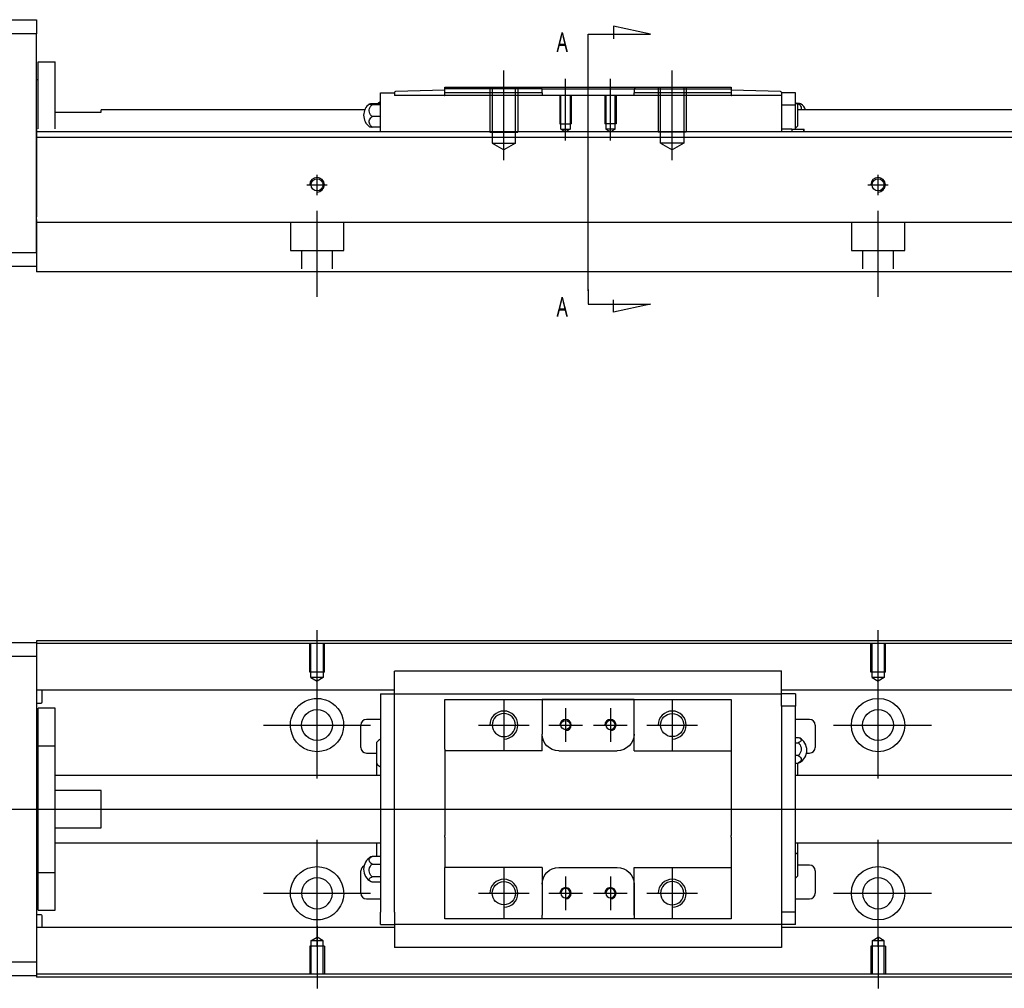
# Model space of a CAD drawing. Header units: millimetres. Extents: x -212 to 3135, y -1694 to 860.
# Tile 7 of 14: x -22 to 154, y -1035 to -862. Entities that reach past the tile are written whole.
import ezdxf
from ezdxf.lldxf.tags import DXFTag

# ---------------------------------------------------------------- set-up
doc = ezdxf.new("R2010")
doc.units = ezdxf.units.MM
doc.layers.get('0').update_dxf_attribs({"linetype": 'CONTINUOUS'})
doc.layers.add('2', color=7, linetype='CONTINUOUS', true_color=0xffffff)
doc.styles.add('CHN', font='msjhbd.ttf')
tags = doc.linetypes.add('DASHED', pattern=[25.72, 12.86, -12.86]).pattern_tags.tags
tags[6:7] = [DXFTag(74, 4), DXFTag(75, 0), DXFTag(340, '0'), DXFTag(46, 0.0), DXFTag(50, 0.0), DXFTag(44, 0.0), DXFTag(45, 0.0)]
tags[4:5] = [DXFTag(74, 4), DXFTag(75, 0), DXFTag(340, '0'), DXFTag(46, 0.0), DXFTag(50, 0.0), DXFTag(44, 0.0), DXFTag(45, 0.0)]

msp = doc.modelspace()

# ---------------------------------------------------------------- linework, layer by layer
for p, q in [((31.13, -982.36), (31.13, -971.24)), ((131.13, -980.36), (131.13, -971.24)), ((31.13, -997.72), (31.13, -978.67)), ((131.13, -997.72), (131.13, -978.67)), ((64.43, -983.69), (64.43, -992.69)), ((94.43, -983.69), (94.43, -992.69)), ((75.43, -985.19), (75.43, -991.19)), ((83.43, -985.19), (83.43, -991.19)), ((21.6, -988.19), (40.65, -988.19)), ((59.93, -988.19), (68.93, -988.19)), ((72.43, -988.19), (78.43, -988.19)), ((80.43, -988.19), (86.43, -988.19)), ((89.93, -988.19), (98.93, -988.19)), ((123.18, -988.19), (140.65, -988.19)), ((-82.87, -1003.19), (55.56, -1003.19)), ((55.56, -1003.19), (397.13, -1003.19)), ((31.13, -1027.72), (31.13, -1008.67)), ((131.13, -1027.72), (131.13, -1008.67)), ((64.43, -1013.69), (64.43, -1022.69)), ((94.43, -1013.69), (94.43, -1022.69)), ((75.43, -1015.19), (75.43, -1021.19)), ((83.43, -1015.19), (83.43, -1021.19)), ((21.6, -1018.19), (40.65, -1018.19)), ((59.93, -1018.19), (68.93, -1018.19)), ((72.43, -1018.19), (78.43, -1018.19)), ((80.43, -1018.19), (86.43, -1018.19)), ((89.93, -1018.19), (98.93, -1018.19)), ((123.18, -1018.19), (140.65, -1018.19)), ((31.13, -1024.02), (31.13, -1035.15)), ((131.13, -1026.02), (131.13, -1035.15))]:
    msp.add_line(p, q)
at = {"linetype": 'Continuous'}
for p, q in [((-77.87, -973.44), (-18.87, -973.44)), ((63.27, -973.15), (-18.87, -973.15)), ((-18.87, -973.15), (-18.87, -973.44)), ((-18.87, -973.44), (-18.87, -975.94)), ((63.14, -973.65), (-18.87, -973.65)), ((381.13, -973.65), (63.14, -973.65)), ((381.13, -973.15), (63.27, -973.15)), ((-18.87, -975.94), (-77.87, -975.94)), ((-18.87, -975.94), (-18.87, -1030.44)), ((44.93, -978.71), (44.93, -978.58)), ((44.93, -978.58), (44.93, -978.58)), ((113.93, -978.58), (44.93, -978.58)), ((44.93, -982.29), (44.93, -978.71)), ((113.93, -978.58), (113.93, -978.54)), ((113.93, -978.71), (113.93, -978.58)), ((113.93, -982.29), (113.93, -978.71)), ((44.93, -981.97), (-18.87, -981.97)), ((-17.87, -984.06), (-17.87, -981.97)), ((42.43, -982.62), (42.43, -984.82)), ((42.43, -982.62), (44.93, -982.62)), ((44.93, -982.62), (44.93, -982.29)), ((44.93, -983.62), (44.93, -982.62)), ((44.93, -982.62), (113.93, -982.62)), ((381.13, -981.97), (113.93, -981.97)), ((113.93, -982.62), (113.93, -982.29)), ((116.43, -982.62), (113.93, -982.62)), ((113.93, -983.62), (113.93, -982.62)), ((116.43, -982.62), (116.43, -984.82)), ((-18.87, -984.26), (-18.07, -984.26)), ((44.93, -984.82), (44.93, -983.62)), ((53.93, -984.62), (53.93, -983.62)), ((71.23, -983.62), (71.23, -984.32)), ((87.63, -983.62), (71.23, -983.62)), ((71.23, -984.32), (71.23, -989.79)), ((71.32, -983.62), (87.54, -983.62)), ((87.63, -984.32), (87.63, -983.62)), ((87.63, -992.79), (87.63, -984.32)), ((87.63, -989.79), (87.63, -984.32)), ((104.93, -983.62), (104.93, -984.62)), ((113.93, -984.82), (113.93, -983.62)), ((-15.57, -985.19), (-18.57, -985.19)), ((-15.57, -985.19), (-18.57, -985.19)), ((-18.57, -991.88), (-18.57, -985.19)), ((-18.57, -991.88), (-18.57, -985.19)), ((-15.57, -991.88), (-15.57, -985.19)), ((-15.57, -991.88), (-15.57, -985.19)), ((42.43, -984.82), (42.43, -1021.57)), ((44.93, -985.3), (44.93, -984.82)), ((44.93, -985.3), (44.93, -984.86)), ((44.93, -1021.09), (44.93, -985.3)), ((53.93, -992.49), (53.93, -984.62)), ((104.93, -984.62), (104.93, -992.49)), ((116.43, -984.82), (113.93, -984.82)), ((113.93, -984.82), (113.93, -985.3)), ((113.93, -984.86), (113.93, -985.3)), ((113.93, -985.3), (113.93, -1021.09)), ((116.43, -1021.57), (116.43, -984.82)), ((42.43, -987.19), (39.93, -987.19)), ((118.93, -987.19), (116.43, -987.19)), ((38.93, -992.19), (38.93, -988.19)), ((71.23, -992.79), (71.23, -989.8)), ((119.93, -988.19), (119.93, -992.19)), ((41.78, -995.11), (41.78, -991.26)), ((116.43, -990.4), (116.88, -990.4)), ((116.43, -991.34), (116.88, -991.34)), ((-18.57, -992.44), (-18.87, -992.44)), ((-18.57, -992.44), (-18.87, -992.44)), ((-18.57, -1014.51), (-18.57, -991.88)), ((-18.57, -991.88), (-15.57, -991.88)), ((-18.57, -1014.51), (-18.57, -991.88)), ((-15.57, -1014.51), (-15.57, -991.88)), ((-15.57, -1014.51), (-15.57, -991.88)), ((39.93, -993.19), (41.78, -993.19)), ((53.93, -992.49), (53.93, -998.19)), ((74.23, -992.79), (84.63, -992.79)), ((87.63, -992.79), (104.93, -992.79)), ((104.93, -992.49), (104.93, -998.19)), ((118.38, -993.19), (118.93, -993.19)), ((116.88, -993.64), (116.43, -993.64)), ((116.43, -994.99), (116.88, -994.99)), ((116.78, -994.99), (116.78, -997.19)), ((41.78, -997.19), (41.78, -995.11)), ((42.43, -997.19), (-15.57, -997.19)), ((53.93, -998.19), (53.93, -998.49)), ((53.93, -998.49), (53.93, -1007.89)), ((104.93, -998.19), (104.93, -998.49)), ((104.93, -998.49), (104.93, -1007.89)), ((381.13, -997.19), (116.43, -997.19)), ((-7.37, -999.88), (-15.57, -999.88)), ((-7.37, -1006.51), (-7.37, -999.88)), ((-15.57, -1006.51), (-7.37, -1006.51)), ((53.93, -1008.19), (53.93, -1007.89)), ((53.93, -1008.19), (53.93, -1013.59)), ((104.93, -1008.19), (104.93, -1007.89)), ((104.93, -1008.19), (104.93, -1013.59)), ((-15.57, -1009.19), (42.43, -1009.19)), ((41.78, -1011.62), (41.78, -1009.19)), ((116.43, -1009.19), (381.13, -1009.19)), ((116.78, -1009.19), (116.78, -1011.28)), ((42.43, -1011.62), (40.97, -1011.62)), ((116.78, -1011.28), (116.78, -1015.13)), ((-18.87, -1013.94), (-18.57, -1013.94)), ((-18.87, -1013.94), (-18.57, -1013.94)), ((38.93, -1018.19), (38.93, -1014.19)), ((40.97, -1012.98), (42.43, -1012.98)), ((53.93, -1013.89), (53.93, -1013.59)), ((71.23, -1013.59), (53.93, -1013.59)), ((53.93, -1021.77), (53.93, -1013.89)), ((71.23, -1013.59), (71.23, -1016.59)), ((74.23, -1013.59), (84.63, -1013.59)), ((87.63, -1022.07), (87.63, -1013.59)), ((104.93, -1013.59), (104.93, -1021.77)), ((118.93, -1013.19), (116.78, -1013.19)), ((119.93, -1014.19), (119.93, -1018.19)), ((-18.57, -1014.51), (-15.57, -1014.51)), ((-18.57, -1021.19), (-18.57, -1014.51)), ((-18.57, -1021.19), (-18.57, -1014.51)), ((-15.57, -1021.19), (-15.57, -1014.51)), ((-15.57, -1021.19), (-15.57, -1014.51)), ((42.43, -1015.27), (40.97, -1015.27)), ((42.43, -1016.22), (40.97, -1016.22)), ((71.23, -1016.59), (71.23, -1022.07)), ((87.63, -1016.59), (87.63, -1022.07)), ((39.93, -1019.19), (42.43, -1019.19)), ((116.43, -1019.19), (118.93, -1019.19)), ((-18.57, -1021.19), (-15.57, -1021.19)), ((-18.57, -1021.19), (-15.57, -1021.19)), ((44.93, -1021.52), (44.93, -1021.09)), ((44.93, -1021.57), (44.93, -1021.09)), ((113.93, -1021.09), (113.93, -1021.57)), ((113.93, -1021.09), (113.93, -1021.52)), ((-18.07, -1022.03), (-18.87, -1022.03)), ((-17.87, -1024.32), (-17.87, -1022.23)), ((42.43, -1023.77), (42.43, -1021.57)), ((44.93, -1021.57), (44.93, -1022.77)), ((44.93, -1022.77), (44.93, -1023.77)), ((53.93, -1022.77), (53.93, -1021.77)), ((71.23, -1022.77), (71.23, -1022.07)), ((87.63, -1022.77), (71.23, -1022.77)), ((87.54, -1022.77), (71.32, -1022.77)), ((87.63, -1022.07), (87.63, -1022.77)), ((104.93, -1022.77), (96.28, -1022.77)), ((104.93, -1021.77), (104.93, -1022.77)), ((113.93, -1021.57), (113.93, -1022.77)), ((116.43, -1021.57), (113.93, -1021.57)), ((113.93, -1022.77), (113.93, -1023.77)), ((116.43, -1023.77), (116.43, -1021.57)), ((44.93, -1024.32), (-18.87, -1024.32)), ((42.43, -1023.77), (44.93, -1023.77)), ((113.93, -1023.77), (44.93, -1023.77)), ((44.93, -1023.77), (44.93, -1027.67)), ((113.93, -1023.77), (113.93, -1024.1)), ((116.43, -1023.77), (113.93, -1023.77)), ((113.93, -1024.1), (113.93, -1027.67)), ((381.13, -1024.32), (113.93, -1024.32)), ((44.93, -1027.67), (44.93, -1027.8)), ((44.93, -1027.8), (44.93, -1027.85)), ((44.93, -1027.8), (113.93, -1027.8)), ((113.93, -1027.67), (113.93, -1027.8)), ((113.93, -1027.8), (113.93, -1027.85)), ((-77.87, -1030.44), (-18.87, -1030.44)), ((-18.87, -1030.44), (-18.87, -1032.94)), ((-18.87, -1032.94), (-77.87, -1032.94)), ((48.01, -1032.65), (-18.87, -1032.65)), ((-18.87, -1032.94), (-18.87, -1033.15)), ((47.88, -1033.15), (-18.87, -1033.15)), ((381.13, -1033.15), (47.88, -1033.15)), ((381.13, -1032.65), (48.01, -1032.65))]:
    msp.add_line(p, q, dxfattribs=at)
at = {"linetype": 'DASHED'}
for p, q in [((-18.87, -973.44), (-18.87, -973.65)), ((-18.87, -973.65), (-18.87, -974.65)), ((-18.87, -974.65), (-18.87, -980.97)), ((-18.87, -980.97), (-18.87, -981.97)), ((-18.87, -981.97), (-18.87, -983.51)), ((44.93, -982.72), (44.93, -982.72)), ((113.93, -982.72), (113.93, -982.72)), ((-18.87, -983.51), (-18.87, -987.07)), ((-18.87, -987.07), (-18.87, -988.99)), ((-18.87, -988.99), (-18.87, -1017.3)), ((-18.87, -1017.3), (-18.87, -1019.22)), ((-18.87, -1019.22), (-18.87, -1022.78)), ((-18.87, -1022.78), (-18.87, -1024.32)), ((-18.87, -1024.32), (-18.87, -1025.32)), ((113.93, -1023.67), (113.93, -1023.67)), ((-18.87, -1025.32), (-18.87, -1031.65)), ((-18.87, -1031.65), (-18.87, -1032.65)), ((-18.87, -1032.65), (-18.87, -1032.94))]:
    msp.add_line(p, q, dxfattribs=at)
at = {"linetype": 'DASHED', "ltscale": 0.1}
for p, q in [((29.83, -978.74), (29.83, -973.74)), ((30.05, -979.74), (30.05, -973.74)), ((32.2, -973.74), (32.2, -979.74)), ((32.43, -978.74), (32.43, -973.74)), ((129.83, -978.74), (129.83, -973.74)), ((130.05, -979.74), (130.05, -973.74)), ((132.2, -973.74), (132.2, -979.74)), ((132.43, -978.74), (132.43, -973.74)), ((32.43, -978.74), (29.83, -978.74)), ((132.43, -978.74), (129.83, -978.74)), ((32.2, -979.74), (30.05, -979.74)), ((30.05, -979.74), (31.13, -980.36)), ((32.2, -979.74), (31.13, -980.36)), ((132.2, -979.74), (130.05, -979.74)), ((130.05, -979.74), (131.13, -980.36)), ((132.2, -979.74), (131.13, -980.36)), ((30.05, -1026.65), (31.13, -1026.02)), ((30.05, -1026.65), (30.05, -1032.65)), ((32.2, -1026.65), (30.05, -1026.65)), ((32.2, -1026.65), (31.13, -1026.02)), ((32.2, -1032.65), (32.2, -1026.65)), ((130.05, -1026.65), (131.13, -1026.02)), ((130.05, -1026.65), (130.05, -1032.65)), ((132.2, -1026.65), (130.05, -1026.65)), ((132.2, -1026.65), (131.13, -1026.02)), ((132.2, -1032.65), (132.2, -1026.65)), ((32.43, -1027.65), (29.83, -1027.65)), ((29.83, -1027.65), (29.83, -1032.65)), ((32.43, -1027.65), (32.43, -1032.65)), ((132.43, -1027.65), (129.83, -1027.65)), ((129.83, -1027.65), (129.83, -1032.65)), ((132.43, -1027.65), (132.43, -1032.65))]:
    msp.add_line(p, q, dxfattribs=at)
at = {"linetype": 'Continuous'}
for centre, radius in [((131.13, -988.19), 4.75), ((31.13, -988.19), 2.75), ((94.43, -988.19), 2.07), ((131.13, -988.19), 2.75), ((75.43, -988.19), 0.825), ((131.13, -1018.19), 4.75), ((64.43, -1018.19), 2.07)]:
    msp.add_circle(centre, radius, dxfattribs=at)
at = {"linetype": 'Continuous', "extrusion": (0, 0, -1)}
for centre, radius in [((-64.43, -988.19), 2.07), ((-83.43, -988.19), 0.825), ((-31.13, -1018.19), 2.75), ((-94.43, -1018.19), 2.07), ((-131.13, -1018.19), 2.75), ((-75.43, -1018.19), 0.825), ((-83.43, -1018.19), 0.825)]:
    msp.add_circle(centre, radius, dxfattribs=at)
at = {"linetype": 'Continuous'}
for centre, radius, start, end in [((-18.07, -984.06), 0.2, 270, 0), ((39.93, -988.19), 1, 90, 180), ((118.93, -988.19), 1, 0, 90), ((43.92, -993.14), 2.85, 121.5132, 138.6569), ((115.93, -992.69), 2.5, 0, 61.7734), ((39.93, -992.19), 1, 180, 270), ((115.93, -992.69), 2.5, 298.2701, 0), ((118.93, -992.19), 1, 270, 0), ((43.92, -993.23), 2.85, 221.3431, 238.4868), ((41.93, -1013.92), 2.5, 118.2701, 180), ((114.64, -1013.16), 2.85, 41.3431, 51.1006), ((39.93, -1014.19), 1, 114.7486, 180), ((41.93, -1013.92), 2.5, 180, 241.7734), ((118.93, -1014.19), 1, 0, 90), ((114.64, -1013.24), 2.85, 308.8994, 318.6569), ((39.93, -1018.19), 1, 180, 270), ((118.93, -1018.19), 1, 270, 0), ((-18.07, -1022.23), 0.2, 0, 90)]:
    msp.add_arc(centre, radius, start, end, dxfattribs=at)
at = {"linetype": 'Continuous', "extrusion": (0, 0, -1)}
for centre, radius, start, end in [((-31.13, -988.19), 4.75, 13.6191, 80.1049), ((-31.13, -988.19), 4.75, 99.8951, 166.3809), ((-31.13, -988.19), 4.75, 189.6765, 350.3235), ((-74.23, -989.79), 3, 270, 359.96), ((-84.63, -989.79), 3, 180, 270), ((-31.13, -1018.19), 4.75, 10.8558, 169.1442), ((-74.23, -1016.59), 3, 0, 90), ((-84.63, -1016.59), 3, 90, 180), ((-31.13, -1018.19), 4.75, 285.2319, 347.572), ((-31.13, -1018.19), 4.75, 192.428, 254.7681)]:
    msp.add_arc(centre, radius, start, end, dxfattribs=at)
for centre, radius in [((64.43, -988.19), 2.5), ((94.43, -988.19), 2.5), ((75.43, -988.19), 1), ((83.43, -988.19), 1), ((64.43, -1018.19), 2.5), ((94.43, -1018.19), 2.5), ((75.43, -1018.19), 1), ((83.43, -1018.19), 1)]:
    msp.add_arc(centre, radius, 270, 180)
at = {"linetype": 'Continuous'}
for points, knots in [([(30.31, -983.51), (30.73, -983.44), (31.16, -983.42), (31.7, -983.48), (31.82, -983.49), (31.95, -983.51)], [0, 0, 0, 0, 0.772987, 0.772987, 1, 1, 1, 1]), ([(116.88, -990.4), (117.01, -990.44), (117.13, -990.49), (117.3, -990.61), (117.36, -990.68), (117.43, -990.81), (117.44, -990.88), (117.39, -991.02), (117.34, -991.08), (117.19, -991.21), (117.08, -991.26), (116.94, -991.32), (116.91, -991.33), (116.88, -991.34)], [0, 0, 0, 0, 0.192078, 0.192078, 0.384156, 0.384156, 0.576234, 0.576234, 0.768312, 0.768312, 0.960389, 0.960389, 1, 1, 1, 1]), ([(116.88, -991.34), (117.01, -991.45), (117.13, -991.58), (117.3, -991.86), (117.36, -992.02), (117.43, -992.35), (117.44, -992.52), (117.39, -992.85), (117.34, -993.02), (117.19, -993.31), (117.08, -993.45), (116.94, -993.59), (116.91, -993.61), (116.88, -993.64)], [0, 0, 0, 0, 0.192078, 0.192078, 0.384156, 0.384156, 0.576234, 0.576234, 0.768312, 0.768312, 0.960389, 0.960389, 1, 1, 1, 1]), ([(116.88, -993.64), (117.01, -993.7), (117.13, -993.78), (117.3, -993.94), (117.36, -994.04), (117.43, -994.23), (117.44, -994.33), (117.39, -994.53), (117.34, -994.62), (117.19, -994.8), (117.08, -994.88), (116.94, -994.96), (116.91, -994.98), (116.88, -994.99)], [0, 0, 0, 0, 0.192078, 0.192078, 0.384156, 0.384156, 0.576234, 0.576234, 0.768312, 0.768312, 0.960389, 0.960389, 1, 1, 1, 1]), ([(40.97, -1012.98), (40.84, -1012.91), (40.73, -1012.84), (40.55, -1012.67), (40.49, -1012.57), (40.42, -1012.38), (40.42, -1012.28), (40.46, -1012.08), (40.51, -1011.99), (40.67, -1011.81), (40.77, -1011.73), (40.92, -1011.65), (40.94, -1011.63), (40.97, -1011.62)], [0, 0, 0, 0, 0.192078, 0.192078, 0.384156, 0.384156, 0.576234, 0.576234, 0.768312, 0.768312, 0.960389, 0.960389, 1, 1, 1, 1]), ([(40.97, -1015.27), (40.84, -1015.17), (40.73, -1015.04), (40.55, -1014.75), (40.49, -1014.59), (40.42, -1014.26), (40.42, -1014.09), (40.46, -1013.76), (40.51, -1013.6), (40.67, -1013.3), (40.77, -1013.16), (40.92, -1013.02), (40.94, -1013), (40.97, -1012.98)], [0, 0, 0, 0, 0.192078, 0.192078, 0.384156, 0.384156, 0.576234, 0.576234, 0.768312, 0.768312, 0.960389, 0.960389, 1, 1, 1, 1]), ([(40.97, -1016.22), (40.84, -1016.17), (40.73, -1016.12), (40.55, -1016), (40.49, -1015.93), (40.42, -1015.8), (40.42, -1015.73), (40.46, -1015.59), (40.51, -1015.53), (40.67, -1015.4), (40.77, -1015.35), (40.92, -1015.29), (40.94, -1015.28), (40.97, -1015.27)], [0, 0, 0, 0, 0.192078, 0.192078, 0.384156, 0.384156, 0.576234, 0.576234, 0.768312, 0.768312, 0.960389, 0.960389, 1, 1, 1, 1]), ([(32.38, -1022.78), (31.97, -1022.89), (31.55, -1022.94), (30.71, -1022.94), (30.28, -1022.89), (29.88, -1022.78)], [0, 0, 0, 0, 0.500461, 0.500461, 1, 1, 1, 1])]:
    msp.add_open_spline(points, degree=3, knots=knots, dxfattribs=at)
for points, degree in [([(53.93, -983.62), (71.23, -983.62)], 1), ([(87.63, -983.62), (104.93, -983.62)], 1), ([(26.45, -988.99), (26.33, -988.33), (26.37, -987.67), (26.51, -987.07)], 3), ([(35.75, -987.07), (35.89, -987.67), (35.92, -988.34), (35.81, -988.99)], 3), ([(71.23, -992.79), (53.93, -992.79)], 1), ([(116.88, -994.99), (116.97, -994.96), (117.05, -994.93), (117.12, -994.89)], 3), ([(40.97, -1011.62), (40.88, -1011.65), (40.8, -1011.68), (40.73, -1011.72)], 3), ([(87.63, -1013.59), (104.93, -1013.59)], 1), ([(26.49, -1019.22), (26.36, -1018.62), (26.34, -1017.95), (26.46, -1017.3)], 3), ([(35.79, -1017.3), (35.92, -1017.95), (35.9, -1018.62), (35.77, -1019.22)], 3), ([(71.23, -1022.77), (53.93, -1022.77)], 1), ([(104.93, -1022.77), (87.63, -1022.77)], 1)]:
    msp.add_open_spline(points, degree=degree, dxfattribs=at)
msp.add_rational_spline([(71.23, -989.8), (71.23, -989.79), (71.23, -989.79)], [0.500000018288, 0.499999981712, 0.500000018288], degree=2, dxfattribs=at)
at = {"layer": '2', "linetype": 'Continuous'}
for p, q in [((-77.87, -862.39), (-18.87, -862.39)), ((-18.87, -862.39), (-18.87, -864.89)), ((-18.87, -864.89), (-77.87, -864.89)), ((-18.87, -903.89), (-18.87, -864.89)), ((-18.57, -869.89), (-15.57, -869.89)), ((-18.57, -881.84), (-18.57, -869.89)), ((-18.57, -869.89), (-15.57, -869.89)), ((-18.57, -881.84), (-18.57, -869.89)), ((-15.57, -881.84), (-15.57, -869.89)), ((-15.57, -881.84), (-15.57, -869.89)), ((-18.57, -873.14), (-18.87, -873.14)), ((-18.57, -873.14), (-18.87, -873.14)), ((42.43, -875.44), (44.93, -875.44)), ((42.43, -877.64), (42.43, -875.44)), ((44.93, -875.44), (44.93, -875.37)), ((44.93, -875.44), (44.93, -875.94)), ((53.93, -874.94), (45.12, -875.17)), ((53.93, -874.44), (70.93, -874.44)), ((53.93, -875.44), (53.93, -874.44)), ((53.93, -875.94), (53.93, -875.44)), ((71.23, -874.74), (70.93, -874.44)), ((70.93, -874.44), (87.93, -874.44)), ((71.23, -874.74), (74.23, -874.74)), ((71.23, -875.44), (71.23, -874.74)), ((71.23, -875.44), (71.23, -875.94)), ((74.23, -874.74), (84.63, -874.74)), ((84.63, -874.74), (87.63, -874.74)), ((87.93, -874.44), (87.63, -874.74)), ((87.63, -874.74), (87.63, -875.44)), ((87.63, -875.94), (87.63, -875.44)), ((87.93, -874.44), (104.93, -874.44)), ((104.93, -874.44), (104.93, -875.44)), ((113.73, -875.17), (104.93, -874.94)), ((104.93, -875.44), (104.93, -875.94)), ((113.93, -875.37), (113.93, -875.44)), ((113.93, -875.44), (113.93, -875.94)), ((116.43, -875.44), (113.93, -875.44)), ((116.43, -877.64), (116.43, -875.44)), ((40.97, -877.33), (42.43, -877.33)), ((113.93, -875.94), (44.93, -875.94)), ((53.87, -875.94), (53.93, -875.94)), ((104.93, -875.94), (104.99, -875.94)), ((113.93, -875.94), (113.93, -882.39)), ((116.89, -877.33), (116.6, -877.33)), ((-15.57, -878.89), (-7.37, -878.89)), ((39.64, -878.44), (-7.37, -878.44)), ((-7.37, -878.89), (-7.37, -878.44)), ((42.43, -877.57), (40.97, -877.57)), ((42.43, -880.94), (42.43, -877.64)), ((116.43, -877.64), (113.93, -877.64)), ((116.43, -880.94), (116.43, -877.64)), ((116.78, -877.51), (116.78, -879.44)), ((281.13, -878.44), (116.78, -878.44)), ((42.43, -879.68), (40.97, -879.68)), ((42.43, -882.39), (42.43, -880.94)), ((116.43, -881.94), (116.43, -880.94)), ((116.78, -879.44), (116.78, -881.36)), ((80.38, -882.39), (-18.87, -882.39)), ((42.43, -881.55), (40.97, -881.55)), ((281.13, -882.39), (80.38, -882.39)), ((115.77, -881.94), (113.93, -881.94)), ((115.77, -881.94), (117.81, -881.94)), ((115.77, -881.94), (115.77, -882.39)), ((117.81, -881.94), (117.93, -881.94)), ((117.81, -881.94), (117.81, -882.39)), ((117.93, -882.39), (117.93, -881.94)), ((281.13, -883.39), (-18.87, -883.39)), ((-18.87, -898.04), (-18.87, -904.84)), ((76.22, -898.59), (-18.87, -898.59)), ((281.13, -898.59), (76.22, -898.59)), ((-33.87, -903.89), (-18.87, -903.89)), ((-18.87, -904.84), (-18.87, -907.39)), ((-18.87, -906.39), (-33.87, -906.39)), ((73.97, -907.39), (-18.87, -907.39)), ((281.13, -907.39), (73.97, -907.39))]:
    msp.add_line(p, q, dxfattribs=at)
at = {"layer": '2'}
for p, q in [((79.43, -865), (90.58, -865)), ((79.43, -867.64), (79.43, -865)), ((90.58, -865), (83.99, -863.57)), ((83.99, -863.57), (83.99, -865.8)), ((79.43, -910.76), (79.43, -867.64)), ((64.43, -887.44), (64.43, -871.44)), ((94.43, -887.44), (94.43, -871.44)), ((75.43, -883.94), (75.43, -872.94)), ((83.43, -883.94), (83.43, -872.94)), ((79.43, -910.51), (79.43, -913.14)), ((83.99, -914.58), (83.99, -912.35)), ((79.43, -913.14), (90.58, -913.14)), ((90.58, -913.14), (83.99, -914.58))]:
    msp.add_line(p, q, dxfattribs=at)
at = {"layer": '2', "linetype": 'DASHED'}
for p, q in [((42.43, -875.44), (42.43, -875.44)), ((44.93, -875.44), (44.93, -875.44)), ((44.93, -875.54), (44.93, -875.54)), ((87.63, -874.74), (87.63, -874.74)), ((113.93, -875.44), (113.93, -875.44)), ((113.93, -875.54), (113.93, -875.54)), ((116.43, -875.44), (116.43, -875.44)), ((71.23, -875.94), (71.23, -875.94)), ((71.23, -875.94), (71.23, -875.94)), ((87.63, -875.94), (87.63, -875.94)), ((-18.87, -881.84), (-18.87, -882.84)), ((-18.87, -882.84), (-18.87, -897.54)), ((-18.87, -903.89), (-18.87, -906.39))]:
    msp.add_line(p, q, dxfattribs=at)
at = {"layer": '2', "linetype": 'DASHED', "ltscale": 0.1}
for p, q in [((71.23, -874.74), (53.93, -874.74)), ((61.93, -874.44), (61.93, -882.44)), ((62.36, -874.44), (62.36, -884.44)), ((66.5, -884.44), (66.5, -874.44)), ((66.93, -874.44), (66.93, -882.44)), ((91.93, -874.44), (91.93, -882.44)), ((92.36, -884.44), (92.36, -874.44)), ((96.5, -874.44), (96.5, -884.44)), ((96.93, -874.44), (96.93, -882.44)), ((74.43, -875.94), (74.43, -880.94)), ((74.6, -881.94), (74.6, -875.94)), ((76.25, -875.94), (76.25, -881.94)), ((76.43, -875.94), (76.43, -880.94)), ((82.43, -875.94), (82.43, -880.94)), ((82.6, -875.94), (82.6, -881.94)), ((84.25, -881.94), (84.25, -875.94)), ((84.43, -875.94), (84.43, -880.94)), ((74.43, -880.94), (76.43, -880.94)), ((84.43, -880.94), (82.43, -880.94)), ((61.93, -882.44), (66.93, -882.44)), ((63.96, -882.44), (64.43, -882.44)), ((74.6, -881.94), (76.25, -881.94)), ((74.6, -881.94), (75.43, -882.41)), ((76.25, -881.94), (75.43, -882.41)), ((84.25, -881.94), (82.6, -881.94)), ((82.6, -881.94), (83.43, -882.41)), ((84.25, -881.94), (83.43, -882.41)), ((96.93, -882.44), (91.93, -882.44)), ((62.36, -884.44), (66.5, -884.44)), ((62.36, -884.44), (64.43, -885.63)), ((66.5, -884.44), (64.43, -885.63)), ((96.5, -884.44), (92.36, -884.44)), ((92.36, -884.44), (94.43, -885.63)), ((96.5, -884.44), (94.43, -885.63)), ((26.38, -898.59), (26.38, -903.54)), ((35.88, -903.54), (35.88, -898.59)), ((126.38, -898.59), (126.38, -903.54)), ((135.88, -903.54), (135.88, -898.59)), ((26.38, -903.54), (35.88, -903.54)), ((28.38, -903.54), (28.38, -906.84)), ((33.88, -906.84), (33.88, -903.54)), ((126.38, -903.54), (135.88, -903.54)), ((128.38, -903.54), (128.38, -906.84)), ((133.88, -906.84), (133.88, -903.54))]:
    msp.add_line(p, q, dxfattribs=at)
at = {"layer": '2', "ltscale": 0.5}
for p, q in [((31.13, -893.71), (31.13, -890.04)), ((131.13, -893.71), (131.13, -890.04)), ((29.33, -891.84), (32.93, -891.84)), ((129.33, -891.84), (132.93, -891.84)), ((31.13, -911.84), (31.13, -896.48)), ((131.13, -911.84), (131.13, -896.48))]:
    msp.add_line(p, q, dxfattribs=at)
at = {"layer": '2', "linetype": 'Continuous'}
for centre in [(31.13, -891.84), (131.13, -891.84)]:
    msp.add_circle(centre, 1.07, dxfattribs=at)
for centre, radius, start, end in [((45.13, -875.37), 0.2, 91.5, 180), ((113.73, -875.37), 0.2, 0, 88.5), ((41.93, -879.44), 2.5, 126.4021, 180), ((43.92, -879.4), 2.85, 121.5132, 133.5232), ((114.64, -879.4), 2.85, 41.3431, 51.1006), ((115.93, -879.44), 2.5, 23.5613, 53.5675), ((41.93, -879.44), 2.5, 180, 233.5675), ((114.64, -879.48), 2.85, 308.8994, 318.6569)]:
    msp.add_arc(centre, radius, start, end, dxfattribs=at)
at = {"layer": '2'}
for centre in [(31.13, -891.84), (131.13, -891.84)]:
    msp.add_arc(centre, 1.3, 270, 180, dxfattribs=at)
at = {"layer": '2', "linetype": 'Continuous'}
for points in [[(71.23, -875.44), (53.93, -875.44)], [(104.93, -875.44), (87.63, -875.44)]]:
    msp.add_open_spline(points, degree=1, dxfattribs=at)
at = {"layer": '2', "linetype": 'DASHED', "ltscale": 0.1}
msp.add_open_spline([(87.63, -874.74), (104.93, -874.74)], degree=1, dxfattribs=at)
at = {"layer": '2', "linetype": 'Continuous'}
for points, knots in [([(40.97, -877.57), (40.84, -877.56), (40.73, -877.54), (40.56, -877.51), (40.49, -877.5), (40.43, -877.46), (40.42, -877.44), (40.47, -877.41), (40.52, -877.39), (40.67, -877.36), (40.77, -877.35), (40.92, -877.33), (40.94, -877.33), (40.97, -877.33)], [0, 0, 0, 0, 0.192078, 0.192078, 0.384156, 0.384156, 0.576234, 0.576234, 0.768312, 0.768312, 0.960389, 0.960389, 1, 1, 1, 1]), ([(117.41, -877.43), (117.39, -877.41), (117.34, -877.39), (117.19, -877.36), (117.09, -877.35), (116.94, -877.33), (116.91, -877.33), (116.89, -877.33)], [0, 0, 0, 0, 0.448024, 0.448024, 0.905631, 0.905631, 1, 1, 1, 1]), ([(116.89, -877.33), (117.02, -877.42), (117.13, -877.52), (117.3, -877.76), (117.36, -877.89), (117.43, -878.15), (117.44, -878.29), (117.42, -878.43), (117.41, -878.43), (117.41, -878.44)], [0, 0, 0, 0, 0.33014, 0.33014, 0.660281, 0.660281, 0.990421, 0.990421, 1, 1, 1, 1]), ([(40.97, -879.68), (40.84, -879.58), (40.73, -879.46), (40.56, -879.2), (40.49, -879.05), (40.43, -878.75), (40.42, -878.59), (40.47, -878.29), (40.52, -878.14), (40.67, -877.86), (40.77, -877.74), (40.92, -877.61), (40.94, -877.59), (40.97, -877.57)], [0, 0, 0, 0, 0.192078, 0.192078, 0.384156, 0.384156, 0.576234, 0.576234, 0.768312, 0.768312, 0.960389, 0.960389, 1, 1, 1, 1]), ([(40.97, -881.55), (40.84, -881.46), (40.73, -881.35), (40.56, -881.12), (40.49, -880.99), (40.43, -880.72), (40.42, -880.58), (40.47, -880.31), (40.52, -880.18), (40.67, -879.94), (40.77, -879.83), (40.92, -879.71), (40.94, -879.69), (40.97, -879.68)], [0, 0, 0, 0, 0.192078, 0.192078, 0.384156, 0.384156, 0.576234, 0.576234, 0.768312, 0.768312, 0.960389, 0.960389, 1, 1, 1, 1]), ([(40.44, -881.45), (40.47, -881.47), (40.52, -881.48), (40.67, -881.51), (40.77, -881.53), (40.92, -881.54), (40.94, -881.54), (40.97, -881.55)], [0, 0, 0, 0, 0.448024, 0.448024, 0.905631, 0.905631, 1, 1, 1, 1])]:
    msp.add_open_spline(points, degree=3, knots=knots, dxfattribs=at)

# ---------------------------------------------------------------- texts
at = {"layer": '2', "style": 'CHN', "width": 0.7}
for p in [(73.81, -868.14), (73.81, -915.37)]:
    msp.add_text('A', height=3.5, dxfattribs=at).set_placement(p)

doc.saveas('drawing.dxf')
